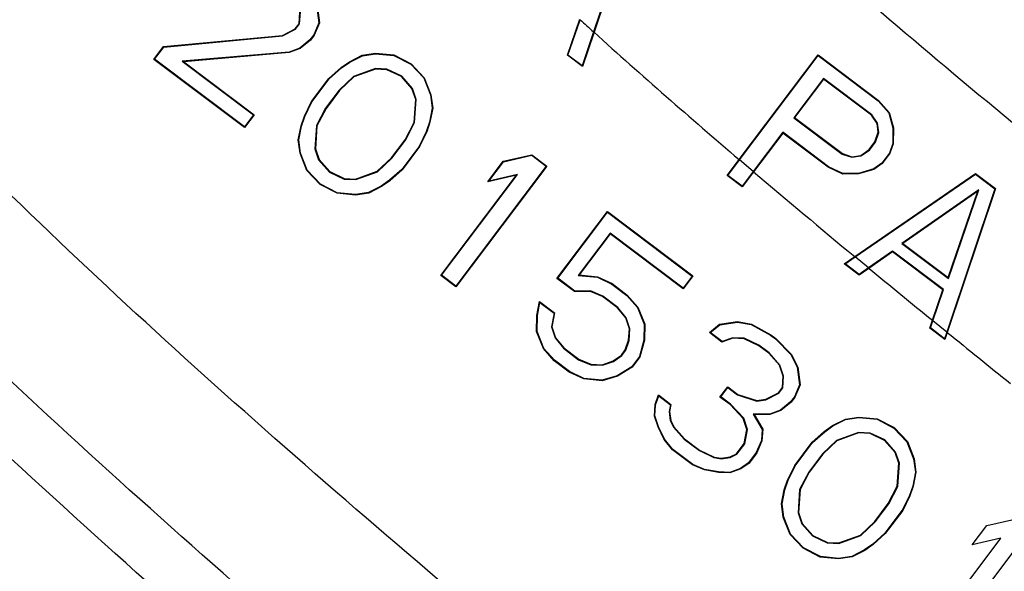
# Model space of a CAD drawing. Header units: inches. Extents: x 0 to 34, y 0 to 22.
# Tile 109 of 164: x 24.507 to 24.995, y 6.8 to 7.073. Entities that reach past the tile are written whole.
import ezdxf

# ---------------------------------------------------------------- set-up
doc = ezdxf.new("R2010")
doc.units = ezdxf.units.IN
doc.header["$LTSCALE"] = 1.87
doc.header["$MEASUREMENT"] = 0
doc.layers.get('0').update_dxf_attribs({"linetype": 'CONTINUOUS'})
doc.styles.get("Standard").update_dxf_attribs({"font": 'txt', "width": 0.8})
doc.dimstyles.new('DIMSTYLE_1', dxfattribs={"dimtxt": 0.14, "dimasz": 0.156, "dimexe": 0.125, "dimexo": 0.0625, "dimgap": 0.07, "dimtad": 0, "dimtih": 1, "dimtoh": 1, "dimlfac": 4, "dimzin": 4, "dimdsep": 46, "dimtxsty": 'Standard', "dimblk": '_FILLED', "dimblk1": '_FILLED', "dimblk2": '_FILLED', "dimcen": 0.09, "dimadec": 0, "dimazin": 0, "dimtp": 0.001, "dimtm": 0.001, "dimtfac": 1, "dimtofl": 0, "dimtmove": 0, "dimatfit": 3, "dimldrblk": '_FILLED', "dimfxl": 0, "dimtolj": 1, "dimtzin": 4, "dimarcsym": 0})

# ---------------------------------------------------------------- blocks, each defined once
blk = doc.blocks.new('_FILLED')
at = {"color": 0, "linetype": 'ByBlock'}
blk.add_solid([(0, 0), (-1, 0.2003), (-1, -0.2003)], dxfattribs=at)
blk = doc.blocks.new('*D16')
at = {"color": 2, "linetype": 'Continuous'}
for p, q in [((22.43094, 6.98425), (25.70268, 9.21015)), ((25.59933, 9.13984), (26.51153, 7.79903)), ((27.61423, 6.17822), (26.8449, 7.30903)), ((24.44583, 4.02264), (27.71758, 6.24853))]:
    blk.add_line(p, q, dxfattribs=at)
at = {"color": 2, "linetype": 'Continuous', "xscale": 0.156, "yscale": 0.156, "zscale": 0.156}
for p, rotation in [((25.59933, 9.13984), 124.2289551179), ((27.61423, 6.17822), 304.2289551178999)]:
    blk.add_blockref('_FILLED', p, dxfattribs=dict(at, rotation=rotation))
at = {"color": 2, "linetype": 'Continuous', "insert": (26.49478, 7.72903), "char_height": 0.14, "width": 0.784, "attachment_point": 2, "line_spacing_factor": 0.9}
blk.add_mtext('14.33\\P[363,9]', dxfattribs=at)

msp = doc.modelspace()

# ---------------------------------------------------------------- linework, layer by layer
at = {"color": 7, "linetype": 'Continuous'}
for p, q in [((24.81065, 7.12495), (24.79131, 7.06736)), ((24.81096, 7.12504), (24.79152, 7.06716)), ((24.65398, 7.08056), (24.65512, 7.07181)), ((24.65424, 7.08063), (24.65539, 7.07177)), ((24.64531, 7.07138), (24.64569, 7.07708)), ((24.64556, 7.07128), (24.64596, 7.07711)), ((24.64338, 7.06883), (24.64531, 7.07138)), ((24.64356, 7.06862), (24.64556, 7.07128)), ((24.65512, 7.07181), (24.65256, 7.06587)), ((24.65539, 7.07177), (24.65279, 7.06573)), ((24.7783, 7.05574), (24.78442, 7.0736)), ((24.77861, 7.05584), (24.78464, 7.07341)), ((24.5781, 7.06008), (24.63705, 7.06561)), ((24.57824, 7.05983), (24.63712, 7.06535)), ((24.63705, 7.06561), (24.64338, 7.06883)), ((24.63712, 7.06535), (24.64356, 7.06862)), ((24.65256, 7.06587), (24.65068, 7.06337)), ((24.65279, 7.06573), (24.65087, 7.06318)), ((24.79131, 7.06736), (24.78566, 7.05053)), ((24.79152, 7.06716), (24.78579, 7.0501)), ((24.79152, 7.06716), (24.79131, 7.06736)), ((24.5733, 7.05371), (24.5781, 7.06008)), ((24.57366, 7.05376), (24.57824, 7.05983)), ((24.65068, 7.06337), (24.64565, 7.05926)), ((24.65087, 7.06318), (24.64578, 7.05903)), ((24.64035, 7.05734), (24.58738, 7.05276)), ((24.64041, 7.05708), (24.58808, 7.05256)), ((24.64565, 7.05926), (24.64035, 7.05734)), ((24.64578, 7.05903), (24.64041, 7.05708)), ((24.67026, 7.05257), (24.6766, 7.05579)), ((24.6704, 7.05234), (24.67668, 7.05553)), ((24.6766, 7.05579), (24.68322, 7.05679)), ((24.67668, 7.05553), (24.68323, 7.05653)), ((24.68322, 7.05679), (24.69234, 7.05591)), ((24.68323, 7.05653), (24.69227, 7.05565)), ((24.69227, 7.05565), (24.70063, 7.05133)), ((24.69234, 7.05591), (24.70079, 7.05154)), ((24.7783, 7.05574), (24.77861, 7.05584)), ((24.78579, 7.0501), (24.7783, 7.05574)), ((24.78566, 7.05053), (24.77861, 7.05584)), ((24.86353, 7.00398), (24.90268, 7.05593)), ((24.86373, 7.00381), (24.90273, 7.05556)), ((24.90268, 7.05593), (24.90273, 7.05556)), ((24.90268, 7.05593), (24.93263, 7.03336)), ((24.90273, 7.05556), (24.93245, 7.03317)), ((24.61822, 7.01985), (24.5733, 7.05371)), ((24.61817, 7.02022), (24.57366, 7.05376)), ((24.58738, 7.05276), (24.62266, 7.02618)), ((24.58808, 7.05256), (24.62302, 7.02623)), ((24.66613, 7.04969), (24.67026, 7.05257)), ((24.6663, 7.04948), (24.6704, 7.05234)), ((24.70063, 7.05133), (24.70709, 7.04448)), ((24.70079, 7.05154), (24.70732, 7.04463)), ((24.78579, 7.0501), (24.78566, 7.05053)), ((24.66008, 7.04425), (24.66613, 7.04969)), ((24.66028, 7.04408), (24.6663, 7.04948)), ((24.67223, 7.04521), (24.66517, 7.03845)), ((24.67237, 7.04498), (24.66536, 7.03828)), ((24.68309, 7.04913), (24.67223, 7.04521)), ((24.68313, 7.04887), (24.67237, 7.04498)), ((24.68886, 7.04886), (24.68309, 7.04913)), ((24.68879, 7.0486), (24.68313, 7.04887)), ((24.69599, 7.04517), (24.68879, 7.0486)), ((24.69615, 7.04538), (24.68886, 7.04886)), ((24.70127, 7.03919), (24.69599, 7.04517)), ((24.7015, 7.03933), (24.69615, 7.04538)), ((24.65144, 7.03278), (24.66008, 7.04425)), ((24.65167, 7.03265), (24.66028, 7.04408)), ((24.70709, 7.04448), (24.71042, 7.03604)), ((24.70732, 7.04463), (24.71068, 7.0361)), ((24.90531, 7.04428), (24.89059, 7.02475)), ((24.90536, 7.04391), (24.89096, 7.0248)), ((24.92926, 7.02623), (24.90531, 7.04428)), ((24.92907, 7.02605), (24.90536, 7.04391)), ((24.66517, 7.03845), (24.65842, 7.0295)), ((24.66536, 7.03828), (24.65864, 7.02936)), ((24.70309, 7.03382), (24.70127, 7.03919)), ((24.70336, 7.03386), (24.7015, 7.03933)), ((24.71042, 7.03604), (24.71128, 7.02947)), ((24.71068, 7.0361), (24.71154, 7.02946)), ((24.64789, 7.02547), (24.65144, 7.03278)), ((24.64813, 7.02537), (24.65167, 7.03265)), ((24.70232, 7.02242), (24.70309, 7.03382)), ((24.70258, 7.02234), (24.70336, 7.03386)), ((24.93263, 7.03336), (24.93245, 7.03317)), ((24.93245, 7.03317), (24.93767, 7.02725)), ((24.93263, 7.03336), (24.93791, 7.02738)), ((24.62266, 7.02618), (24.61817, 7.02022)), ((24.62302, 7.02623), (24.61822, 7.01985)), ((24.64625, 7.02071), (24.64789, 7.02547)), ((24.64651, 7.02064), (24.64813, 7.02537)), ((24.65842, 7.0295), (24.65387, 7.02084)), ((24.65864, 7.02936), (24.65413, 7.02077)), ((24.71128, 7.02947), (24.70994, 7.02255)), ((24.71154, 7.02946), (24.71019, 7.02248)), ((24.93186, 7.02195), (24.92907, 7.02605)), ((24.93211, 7.02205), (24.92926, 7.02623)), ((24.93791, 7.02738), (24.93767, 7.02725)), ((24.93767, 7.02725), (24.93975, 7.01976)), ((24.93791, 7.02738), (24.94002, 7.0198)), ((24.64491, 7.01373), (24.64625, 7.02071)), ((24.64517, 7.01372), (24.64651, 7.02064)), ((24.65387, 7.02084), (24.65309, 7.00933)), ((24.65413, 7.02077), (24.65336, 7.00936)), ((24.69781, 7.01383), (24.70232, 7.02242)), ((24.69803, 7.01369), (24.70258, 7.02234)), ((24.70994, 7.02255), (24.70832, 7.01782)), ((24.71019, 7.02248), (24.70856, 7.01771)), ((24.89059, 7.02475), (24.91454, 7.0067)), ((24.89096, 7.0248), (24.91467, 7.00693)), ((24.93243, 7.01752), (24.93186, 7.02195)), ((24.9327, 7.01749), (24.93211, 7.02205)), ((24.70832, 7.01782), (24.70478, 7.01054)), ((24.70856, 7.01771), (24.70501, 7.0104)), ((24.88514, 7.01752), (24.87048, 6.99805)), ((24.8852, 7.01715), (24.87068, 6.99788)), ((24.8852, 7.01715), (24.88514, 7.01752)), ((24.90779, 7.00045), (24.88514, 7.01752)), ((24.90766, 7.00022), (24.8852, 7.01715)), ((24.9308, 7.01276), (24.93243, 7.01752)), ((24.93103, 7.01263), (24.9327, 7.01749)), ((24.93975, 7.01976), (24.93966, 7.01193)), ((24.94002, 7.0198), (24.93975, 7.01976)), ((24.94002, 7.0198), (24.93992, 7.01188)), ((24.64577, 7.00709), (24.64491, 7.01373)), ((24.64603, 7.00715), (24.64517, 7.01372)), ((24.69109, 7.00491), (24.69781, 7.01383)), ((24.69128, 7.00473), (24.69803, 7.01369)), ((24.92792, 7.00893), (24.9308, 7.01276)), ((24.9281, 7.00874), (24.93103, 7.01263)), ((24.93966, 7.01193), (24.93805, 7.00724)), ((24.93992, 7.01188), (24.93828, 7.00712)), ((24.93992, 7.01188), (24.93966, 7.01193)), ((24.64913, 6.99856), (24.64577, 7.00709)), ((24.64935, 6.9987), (24.64603, 7.00715)), ((24.65309, 7.00933), (24.65495, 7.00386)), ((24.65336, 7.00936), (24.65518, 7.00399)), ((24.70478, 7.01054), (24.69617, 6.99911)), ((24.70501, 7.0104), (24.69636, 6.99893)), ((24.74648, 7.00313), (24.76069, 7.00641)), ((24.74663, 7.00289), (24.76063, 7.00612)), ((24.76063, 7.00612), (24.76781, 7.00071)), ((24.76069, 7.00641), (24.76818, 7.00076)), ((24.91454, 7.0067), (24.91935, 7.00512)), ((24.91467, 7.00693), (24.91937, 7.00538)), ((24.91937, 7.00538), (24.92379, 7.00605)), ((24.92379, 7.00605), (24.92792, 7.00893)), ((24.92389, 7.0058), (24.9281, 7.00874)), ((24.93805, 7.00724), (24.93426, 7.00221)), ((24.93828, 7.00712), (24.93444, 7.00202)), ((24.93828, 7.00712), (24.93805, 7.00724)), ((24.65495, 7.00386), (24.6603, 6.9978)), ((24.65518, 7.00399), (24.66046, 6.99802)), ((24.68408, 6.9982), (24.69109, 7.00491)), ((24.68422, 6.99798), (24.69128, 7.00473)), ((24.7388, 6.99293), (24.74648, 7.00313)), ((24.73944, 6.99335), (24.74663, 7.00289)), ((24.85754, 6.99603), (24.86353, 7.00398)), ((24.85791, 6.99608), (24.86373, 7.00381)), ((24.86353, 7.00398), (24.86373, 7.00381)), ((24.87048, 6.99805), (24.86373, 7.00381)), ((24.91935, 7.00512), (24.92389, 7.0058)), ((24.93426, 7.00221), (24.9302, 6.99937)), ((24.93444, 7.00202), (24.93031, 6.99914)), ((24.93444, 7.00202), (24.93426, 7.00221)), ((24.65566, 6.99164), (24.64913, 6.99856)), ((24.65582, 6.99186), (24.64935, 6.9987)), ((24.6603, 6.9978), (24.66759, 6.99433)), ((24.66046, 6.99802), (24.66766, 6.99459)), ((24.67332, 6.99432), (24.68408, 6.9982)), ((24.67336, 6.99405), (24.68422, 6.99798)), ((24.69617, 6.99911), (24.69015, 6.99371)), ((24.69636, 6.99893), (24.69031, 6.9935)), ((24.71555, 6.94651), (24.75301, 6.99621)), ((24.71592, 6.94656), (24.75365, 6.99663)), ((24.76781, 7.00071), (24.72299, 6.94123)), ((24.76818, 7.00076), (24.72304, 6.94087)), ((24.75301, 6.99621), (24.7388, 6.99293)), ((24.75365, 6.99663), (24.73944, 6.99335)), ((24.85754, 6.99603), (24.85791, 6.99608)), ((24.86498, 6.99075), (24.85791, 6.99608)), ((24.87048, 6.99805), (24.86498, 6.99075)), ((24.87068, 6.99788), (24.86503, 6.99039)), ((24.87068, 6.99788), (24.87048, 6.99805)), ((24.90766, 7.00022), (24.90779, 7.00045)), ((24.91486, 6.9968), (24.90766, 7.00022)), ((24.91492, 6.99706), (24.90779, 7.00045)), ((24.91486, 6.9968), (24.91492, 6.99706)), ((24.92273, 6.99686), (24.91486, 6.9968)), ((24.92269, 6.99712), (24.91492, 6.99706)), ((24.92077, 6.95589), (24.98067, 6.99716)), ((24.92097, 6.95571), (24.98066, 6.99683)), ((24.9302, 6.99937), (24.92269, 6.99712)), ((24.92273, 6.99686), (24.92269, 6.99712)), ((24.93031, 6.99914), (24.92273, 6.99686)), ((24.93031, 6.99914), (24.9302, 6.99937)), ((24.98067, 6.99716), (24.98066, 6.99683)), ((24.98066, 6.99683), (24.99034, 6.98954)), ((24.98067, 6.99716), (24.99065, 6.98963)), ((24.6641, 6.98728), (24.65566, 6.99164)), ((24.66418, 6.98753), (24.65582, 6.99186)), ((24.66759, 6.99433), (24.67336, 6.99405)), ((24.66766, 6.99459), (24.67332, 6.99432)), ((24.69015, 6.99371), (24.68605, 6.99084)), ((24.69031, 6.9935), (24.68619, 6.99062)), ((24.86503, 6.99039), (24.85754, 6.99603)), ((24.67322, 6.9864), (24.6641, 6.98728)), ((24.67322, 6.98666), (24.66418, 6.98753)), ((24.67977, 6.98765), (24.67322, 6.98666)), ((24.67985, 6.9874), (24.67322, 6.9864)), ((24.68605, 6.99084), (24.67977, 6.98765)), ((24.68619, 6.99062), (24.67985, 6.9874)), ((24.86503, 6.99039), (24.86498, 6.99075)), ((24.98233, 6.98897), (24.94421, 6.96236)), ((24.98182, 6.9883), (24.94466, 6.96235)), ((24.99034, 6.98954), (24.96646, 6.91842)), ((24.99065, 6.98963), (24.96667, 6.91824)), ((24.96712, 6.94542), (24.98182, 6.9883)), ((24.96725, 6.945), (24.98233, 6.98897)), ((24.99065, 6.98963), (24.99034, 6.98954)), ((24.77316, 6.94506), (24.79813, 6.9782)), ((24.77352, 6.94511), (24.79818, 6.97783)), ((24.79813, 6.9782), (24.84055, 6.94622)), ((24.79818, 6.97783), (24.84019, 6.94617)), ((24.79951, 6.96749), (24.78371, 6.94652)), ((24.79956, 6.96712), (24.7842, 6.94673)), ((24.8357, 6.94022), (24.79951, 6.96749)), ((24.83575, 6.93985), (24.79956, 6.96712)), ((24.94421, 6.96236), (24.96725, 6.945)), ((24.94466, 6.96235), (24.96712, 6.94542)), ((24.93958, 6.95852), (24.92765, 6.95019)), ((24.93957, 6.95819), (24.92786, 6.95002)), ((24.93957, 6.95819), (24.93958, 6.95852)), ((24.96453, 6.93939), (24.93957, 6.95819)), ((24.96484, 6.93948), (24.93958, 6.95852)), ((24.91557, 6.9523), (24.92077, 6.95589)), ((24.91557, 6.9523), (24.91601, 6.95229)), ((24.92305, 6.94666), (24.91557, 6.9523)), ((24.91601, 6.95229), (24.92097, 6.95571)), ((24.92306, 6.94699), (24.91601, 6.95229)), ((24.92077, 6.95589), (24.92097, 6.95571)), ((24.92765, 6.95019), (24.92097, 6.95571)), ((24.92786, 6.95002), (24.92305, 6.94666)), ((24.92765, 6.95019), (24.92306, 6.94699)), ((24.92786, 6.95002), (24.92765, 6.95019)), ((24.72304, 6.94087), (24.71555, 6.94651)), ((24.72299, 6.94123), (24.71592, 6.94656)), ((24.78189, 6.93848), (24.77316, 6.94506)), ((24.78198, 6.93874), (24.77352, 6.94511)), ((24.78371, 6.94652), (24.79325, 6.9456)), ((24.7842, 6.94673), (24.79332, 6.94585)), ((24.79325, 6.9456), (24.80038, 6.9422)), ((24.79332, 6.94585), (24.80052, 6.94243)), ((24.80052, 6.94243), (24.80801, 6.93678)), ((24.84019, 6.94617), (24.8357, 6.94022)), ((24.84055, 6.94622), (24.83575, 6.93985)), ((24.92305, 6.94666), (24.92306, 6.94699)), ((24.78976, 6.93854), (24.78189, 6.93848)), ((24.78982, 6.9388), (24.78198, 6.93874)), ((24.79572, 6.93605), (24.78976, 6.93854)), ((24.79585, 6.93628), (24.78982, 6.9388)), ((24.80038, 6.9422), (24.80783, 6.93659)), ((24.95933, 6.92422), (24.96453, 6.93939)), ((24.95954, 6.92404), (24.96484, 6.93948)), ((24.96453, 6.93939), (24.96484, 6.93948)), ((24.76317, 6.92661), (24.76451, 6.93359)), ((24.76343, 6.92659), (24.76469, 6.93313)), ((24.76451, 6.93359), (24.772, 6.92795)), ((24.76469, 6.93313), (24.77171, 6.92784)), ((24.8032, 6.93041), (24.79572, 6.93605)), ((24.80339, 6.9306), (24.79585, 6.93628)), ((24.80783, 6.93659), (24.81306, 6.93067)), ((24.80801, 6.93678), (24.81328, 6.93081)), ((24.77171, 6.92784), (24.77039, 6.92095)), ((24.772, 6.92795), (24.77066, 6.92097)), ((24.80723, 6.92538), (24.8032, 6.93041)), ((24.80747, 6.9255), (24.80339, 6.9306)), ((24.81306, 6.93067), (24.81638, 6.92224)), ((24.81328, 6.93081), (24.81664, 6.92228)), ((24.76307, 6.91869), (24.76317, 6.92661)), ((24.76333, 6.91874), (24.76343, 6.92659)), ((24.80906, 6.92001), (24.80723, 6.92538)), ((24.80932, 6.92004), (24.80747, 6.9255)), ((24.8538, 6.92226), (24.86263, 6.92359)), ((24.85391, 6.92201), (24.86263, 6.92333)), ((24.86263, 6.92359), (24.86954, 6.92238)), ((24.86263, 6.92333), (24.86945, 6.92213)), ((24.95799, 6.92033), (24.95933, 6.92422)), ((24.9583, 6.92043), (24.95954, 6.92404)), ((24.95933, 6.92422), (24.95954, 6.92404)), ((24.96646, 6.91842), (24.95954, 6.92404)), ((24.76643, 6.91017), (24.76307, 6.91869)), ((24.76666, 6.91031), (24.76333, 6.91874)), ((24.77039, 6.92095), (24.77225, 6.91547)), ((24.77066, 6.92097), (24.77248, 6.9156)), ((24.80867, 6.9143), (24.80906, 6.92001)), ((24.80893, 6.91425), (24.80932, 6.92004)), ((24.81638, 6.92224), (24.81628, 6.9144)), ((24.81664, 6.92228), (24.81654, 6.91436)), ((24.84871, 6.9181), (24.8538, 6.92226)), ((24.85495, 6.9134), (24.84871, 6.9181)), ((24.84913, 6.91811), (24.85391, 6.92201)), ((24.85499, 6.91369), (24.84913, 6.91811)), ((24.86945, 6.92213), (24.8791, 6.91685)), ((24.86954, 6.92238), (24.87924, 6.91707)), ((24.95799, 6.92033), (24.9583, 6.92043)), ((24.96548, 6.91469), (24.95799, 6.92033)), ((24.96535, 6.91512), (24.9583, 6.92043)), ((24.96646, 6.91842), (24.96535, 6.91512)), ((24.96667, 6.91824), (24.96548, 6.91469)), ((24.96667, 6.91824), (24.96646, 6.91842)), ((24.77225, 6.91547), (24.77633, 6.91038)), ((24.77248, 6.9156), (24.77651, 6.91057)), ((24.80704, 6.90954), (24.80867, 6.9143)), ((24.80727, 6.90942), (24.80893, 6.91425)), ((24.81628, 6.9144), (24.814, 6.90623)), ((24.81654, 6.91436), (24.81424, 6.90611)), ((24.86032, 6.91534), (24.85495, 6.9134)), ((24.86028, 6.91561), (24.85499, 6.91369)), ((24.86605, 6.91533), (24.86028, 6.91561)), ((24.86599, 6.91507), (24.86032, 6.91534)), ((24.87319, 6.91164), (24.86599, 6.91507)), ((24.87332, 6.91187), (24.86605, 6.91533)), ((24.8791, 6.91685), (24.88156, 6.915)), ((24.87924, 6.91707), (24.88173, 6.91519)), ((24.88156, 6.915), (24.88929, 6.90718)), ((24.88173, 6.91519), (24.88951, 6.90734)), ((24.96548, 6.91469), (24.96535, 6.91512)), ((24.77171, 6.90419), (24.76643, 6.91017)), ((24.77189, 6.90439), (24.76666, 6.91031)), ((24.77633, 6.91038), (24.78387, 6.9047)), ((24.77651, 6.91057), (24.784, 6.90492)), ((24.80512, 6.90699), (24.80704, 6.90954)), ((24.8053, 6.9068), (24.80727, 6.90942)), ((24.87818, 6.90788), (24.87319, 6.91164)), ((24.87836, 6.90807), (24.87332, 6.91187)), ((24.77919, 6.89855), (24.77171, 6.90419)), ((24.77933, 6.89878), (24.77189, 6.90439)), ((24.78387, 6.9047), (24.78989, 6.90218)), ((24.784, 6.90492), (24.78995, 6.90244)), ((24.79561, 6.90216), (24.80099, 6.90411)), ((24.79565, 6.9019), (24.80111, 6.90387)), ((24.80099, 6.90411), (24.80512, 6.90699)), ((24.80111, 6.90387), (24.8053, 6.9068)), ((24.814, 6.90623), (24.81022, 6.90121)), ((24.81424, 6.90611), (24.8104, 6.90101)), ((24.88346, 6.9019), (24.87818, 6.90788)), ((24.88369, 6.90204), (24.87836, 6.90807)), ((24.88929, 6.90718), (24.89232, 6.90095)), ((24.88951, 6.90734), (24.89258, 6.90103)), ((24.78639, 6.89512), (24.77919, 6.89855)), ((24.78647, 6.89538), (24.77933, 6.89878)), ((24.78989, 6.90218), (24.79565, 6.9019)), ((24.78995, 6.90244), (24.79561, 6.90216)), ((24.81022, 6.90121), (24.80299, 6.89676)), ((24.8104, 6.90101), (24.8031, 6.89652)), ((24.88528, 6.89653), (24.88346, 6.9019)), ((24.88555, 6.89657), (24.88369, 6.90204)), ((24.89232, 6.90095), (24.89346, 6.89221)), ((24.89258, 6.90103), (24.89373, 6.89217)), ((24.79551, 6.89425), (24.78639, 6.89512)), ((24.79549, 6.89451), (24.78647, 6.89538)), ((24.80299, 6.89676), (24.79549, 6.89451)), ((24.8031, 6.89652), (24.79551, 6.89425)), ((24.8849, 6.89083), (24.88528, 6.89653)), ((24.88515, 6.89074), (24.88555, 6.89657)), ((24.85398, 6.88615), (24.85782, 6.89125)), ((24.85435, 6.88621), (24.85787, 6.89089)), ((24.85782, 6.89125), (24.86281, 6.88749)), ((24.85787, 6.89089), (24.86269, 6.88726)), ((24.88297, 6.88828), (24.8849, 6.89083)), ((24.88315, 6.88808), (24.88515, 6.89074)), ((24.89346, 6.89221), (24.89091, 6.88626)), ((24.89373, 6.89217), (24.89113, 6.88613)), ((24.82182, 6.88242), (24.82345, 6.88718)), ((24.82208, 6.88237), (24.82358, 6.88676)), ((24.82345, 6.88718), (24.82969, 6.88248)), ((24.82358, 6.88676), (24.8294, 6.88237)), ((24.85897, 6.88239), (24.85398, 6.88615)), ((24.85915, 6.88259), (24.85435, 6.88621)), ((24.86269, 6.88726), (24.8722, 6.88413)), ((24.86281, 6.88749), (24.87222, 6.8844)), ((24.8722, 6.88413), (24.87672, 6.88481)), ((24.87222, 6.8844), (24.87664, 6.88507)), ((24.87664, 6.88507), (24.88297, 6.88828)), ((24.87672, 6.88481), (24.88315, 6.88808)), ((24.88902, 6.88376), (24.88399, 6.87966)), ((24.89091, 6.88626), (24.88902, 6.88376)), ((24.89113, 6.88613), (24.88921, 6.88358)), ((24.82143, 6.87671), (24.82182, 6.88242)), ((24.8217, 6.87675), (24.82208, 6.88237)), ((24.8294, 6.88237), (24.82875, 6.879)), ((24.82875, 6.879), (24.82934, 6.87449)), ((24.82969, 6.88248), (24.82902, 6.87899)), ((24.82902, 6.87899), (24.82959, 6.87456)), ((24.8655, 6.87548), (24.85897, 6.88239)), ((24.86573, 6.87562), (24.85915, 6.88259)), ((24.88399, 6.87966), (24.8787, 6.87774)), ((24.88413, 6.87942), (24.87875, 6.87748)), ((24.88921, 6.88358), (24.88413, 6.87942)), ((24.82326, 6.87134), (24.82143, 6.87671)), ((24.8235, 6.87144), (24.8217, 6.87675)), ((24.82934, 6.87449), (24.83091, 6.87126)), ((24.82959, 6.87456), (24.83113, 6.87141)), ((24.86732, 6.87011), (24.8655, 6.87548)), ((24.86759, 6.87013), (24.86573, 6.87562)), ((24.8787, 6.87774), (24.87042, 6.87768)), ((24.87042, 6.87768), (24.87493, 6.87011)), ((24.87875, 6.87748), (24.87088, 6.87742)), ((24.87088, 6.87742), (24.87519, 6.87017)), ((24.90985, 6.87202), (24.91619, 6.87524)), ((24.90999, 6.8718), (24.91627, 6.87499)), ((24.91619, 6.87524), (24.92281, 6.87624)), ((24.91627, 6.87499), (24.92282, 6.87598)), ((24.92281, 6.87624), (24.93194, 6.87536)), ((24.92282, 6.87598), (24.93186, 6.87511)), ((24.93186, 6.87511), (24.94022, 6.87079)), ((24.93194, 6.87536), (24.94038, 6.871)), ((24.82633, 6.86503), (24.82326, 6.87134)), ((24.82655, 6.86518), (24.8235, 6.87144)), ((24.83091, 6.87126), (24.83623, 6.86524)), ((24.83113, 6.87141), (24.83641, 6.86543)), ((24.86598, 6.86313), (24.86732, 6.87011)), ((24.86622, 6.86302), (24.86759, 6.87013)), ((24.87493, 6.87011), (24.87455, 6.86453)), ((24.87519, 6.87017), (24.87481, 6.86446)), ((24.89967, 6.86371), (24.90572, 6.86914)), ((24.90572, 6.86914), (24.90985, 6.87202)), ((24.90589, 6.86894), (24.90999, 6.8718)), ((24.94022, 6.87079), (24.94668, 6.86394)), ((24.94038, 6.871), (24.94691, 6.86408)), ((24.83036, 6.86), (24.82633, 6.86503)), ((24.83054, 6.86019), (24.82655, 6.86518)), ((24.83623, 6.86524), (24.84376, 6.85956)), ((24.83641, 6.86543), (24.84389, 6.85979)), ((24.87455, 6.86453), (24.87199, 6.85856)), ((24.87481, 6.86446), (24.87222, 6.85843)), ((24.89987, 6.86353), (24.90589, 6.86894)), ((24.91182, 6.86467), (24.90476, 6.85791)), ((24.91196, 6.86444), (24.90495, 6.85773)), ((24.92268, 6.86859), (24.91182, 6.86467)), ((24.92272, 6.86832), (24.91196, 6.86444)), ((24.92845, 6.86831), (24.92268, 6.86859)), ((24.92838, 6.86805), (24.92272, 6.86832)), ((24.93558, 6.86463), (24.92838, 6.86805)), ((24.93574, 6.86484), (24.92845, 6.86831)), ((24.94086, 6.85865), (24.93558, 6.86463)), ((24.94109, 6.85878), (24.93574, 6.86484)), ((24.84034, 6.85247), (24.83036, 6.86)), ((24.84047, 6.8527), (24.83054, 6.86019)), ((24.84376, 6.85956), (24.85101, 6.85611)), ((24.84389, 6.85979), (24.85109, 6.85636)), ((24.86213, 6.85803), (24.86598, 6.86313)), ((24.86231, 6.85783), (24.86622, 6.86302)), ((24.89103, 6.85224), (24.89967, 6.86371)), ((24.89126, 6.8521), (24.89987, 6.86353)), ((24.94668, 6.86394), (24.95001, 6.85549)), ((24.94691, 6.86408), (24.95027, 6.85556)), ((24.85101, 6.85611), (24.85455, 6.85549)), ((24.85109, 6.85636), (24.85455, 6.85575)), ((24.85455, 6.85575), (24.85897, 6.85642)), ((24.85455, 6.85549), (24.85905, 6.85617)), ((24.85897, 6.85642), (24.86213, 6.85803)), ((24.85905, 6.85617), (24.86231, 6.85783)), ((24.87199, 6.85856), (24.86819, 6.85352)), ((24.87222, 6.85843), (24.86837, 6.85333)), ((24.90476, 6.85791), (24.89801, 6.84895)), ((24.90495, 6.85773), (24.89823, 6.84881)), ((24.94268, 6.85328), (24.94086, 6.85865)), ((24.94295, 6.85331), (24.94109, 6.85878)), ((24.95001, 6.85549), (24.95087, 6.84892)), ((24.95027, 6.85556), (24.95113, 6.84891)), ((24.84629, 6.84999), (24.84034, 6.85247)), ((24.84637, 6.85024), (24.84047, 6.8527)), ((24.8532, 6.84878), (24.84629, 6.84999)), ((24.85323, 6.84904), (24.84637, 6.85024)), ((24.86412, 6.85068), (24.85883, 6.84877)), ((24.86425, 6.85045), (24.85887, 6.8485)), ((24.86819, 6.85352), (24.86412, 6.85068)), ((24.86837, 6.85333), (24.86425, 6.85045)), ((24.88748, 6.84493), (24.89103, 6.85224)), ((24.88772, 6.84483), (24.89126, 6.8521)), ((24.94191, 6.84187), (24.94268, 6.85328)), ((24.94217, 6.8418), (24.94295, 6.85331)), ((24.85887, 6.8485), (24.8532, 6.84878)), ((24.85883, 6.84877), (24.85323, 6.84904)), ((24.88584, 6.84016), (24.88748, 6.84493)), ((24.8861, 6.8401), (24.88772, 6.84483)), ((24.89801, 6.84895), (24.89346, 6.8403)), ((24.89823, 6.84881), (24.89372, 6.84023)), ((24.95087, 6.84892), (24.94953, 6.842)), ((24.95113, 6.84891), (24.94978, 6.84193)), ((24.8845, 6.83319), (24.88584, 6.84016)), ((24.88476, 6.83318), (24.8861, 6.8401)), ((24.89346, 6.8403), (24.89268, 6.82878)), ((24.89372, 6.84023), (24.89295, 6.82882)), ((24.9374, 6.83328), (24.94191, 6.84187)), ((24.93762, 6.83315), (24.94217, 6.8418)), ((24.94953, 6.842), (24.94791, 6.83727)), ((24.94978, 6.84193), (24.94815, 6.83717)), ((24.94791, 6.83727), (24.94437, 6.83)), ((24.94815, 6.83717), (24.9446, 6.82986)), ((24.88536, 6.82654), (24.8845, 6.83319)), ((24.88562, 6.82661), (24.88476, 6.83318)), ((24.93068, 6.82436), (24.9374, 6.83328)), ((24.93087, 6.82419), (24.93762, 6.83315)), ((24.88872, 6.81802), (24.88536, 6.82654)), ((24.88895, 6.81816), (24.88562, 6.82661)), ((24.89268, 6.82878), (24.89454, 6.82332)), ((24.89295, 6.82882), (24.89477, 6.82345)), ((24.94437, 6.83), (24.93576, 6.81857)), ((24.9446, 6.82986), (24.93595, 6.81839)), ((24.98622, 6.82235), (25.00022, 6.82558)), ((24.89454, 6.82332), (24.89989, 6.81726)), ((24.89477, 6.82345), (24.90005, 6.81747)), ((24.92367, 6.81766), (24.93068, 6.82436)), ((24.92381, 6.81743), (24.93087, 6.82419)), ((24.97903, 6.8128), (24.98622, 6.82235)), ((24.89525, 6.8111), (24.88872, 6.81802)), ((24.89541, 6.81131), (24.88895, 6.81816)), ((24.89989, 6.81726), (24.90718, 6.81379)), ((24.90005, 6.81747), (24.90725, 6.81404)), ((24.91291, 6.81377), (24.92367, 6.81766)), ((24.91295, 6.81351), (24.92381, 6.81743)), ((24.93576, 6.81857), (24.92974, 6.81316)), ((24.93595, 6.81839), (24.92991, 6.81296)), ((24.95551, 6.76602), (24.99324, 6.81608)), ((25.0074, 6.82017), (24.96258, 6.76069)), ((24.99324, 6.81608), (24.97903, 6.8128)), ((24.90369, 6.80673), (24.89525, 6.8111)), ((24.90377, 6.80699), (24.89541, 6.81131)), ((24.90718, 6.81379), (24.91295, 6.81351)), ((24.90725, 6.81404), (24.91291, 6.81377)), ((24.92974, 6.81316), (24.92564, 6.8103)), ((24.92991, 6.81296), (24.92578, 6.81007)), ((24.91281, 6.80585), (24.90369, 6.80673)), ((24.91281, 6.80612), (24.90377, 6.80699)), ((24.91936, 6.80711), (24.91281, 6.80612)), ((24.91944, 6.80686), (24.91281, 6.80585)), ((24.92564, 6.8103), (24.91936, 6.80711)), ((24.92578, 6.81007), (24.91944, 6.80686))]:
    msp.add_line(p, q, dxfattribs=at)
for centre, radius, start, end in [((26.70765, 9.18662), 2.85721, 227.69794, 227.8786), ((27.14766, 9.67966), 3.51803, 227.95346, 229.51377), ((28.13218, 10.83671), 5.03726, 229.64845, 230.39195), ((29.34523, 12.30535), 6.94209, 230.482376, 230.818201), ((31.05213, 14.40351), 9.64687, 230.889213, 231.128393)]:
    msp.add_arc(centre, radius, start, end, dxfattribs=at)
for points, knots in [([(25.13517, 6.2862), (25.11215, 6.31028), (25.06421, 6.35832), (24.98884, 6.42913), (24.90952, 6.50015), (24.79921, 6.59596), (24.65825, 6.71583), (24.49202, 6.86269), (24.33633, 7.01573), (24.22119, 7.15191), (24.14328, 7.2663), (24.09341, 7.35381), (24.05245, 7.44386), (24.03155, 7.50585), (24.02287, 7.53706)], [0, 0, 0, 0, 0.058947, 0.120056, 0.182986, 0.247342, 0.378609, 0.51042, 0.639785, 0.764662, 0.825196, 0.884489, 0.942669, 1, 1, 1, 1]), ([(25.15882, 6.30814), (25.13585, 6.33185), (25.08806, 6.37914), (25.01303, 6.44882), (24.93419, 6.51867), (24.82471, 6.61282), (24.68498, 6.73057), (24.52029, 6.8748), (24.36606, 7.02503), (24.25188, 7.15867), (24.17451, 7.27092), (24.12492, 7.35675), (24.08408, 7.44509), (24.06315, 7.50592), (24.05442, 7.53656)], [0, 0, 0, 0, 0.059212, 0.12053, 0.183618, 0.24809, 0.37948, 0.511305, 0.640601, 0.765321, 0.825734, 0.884876, 0.942874, 1, 1, 1, 1]), ([(25.21432, 6.3593), (25.19154, 6.38218), (25.14428, 6.42776), (25.0444, 6.51833), (24.91196, 6.63053), (24.7491, 6.76519), (24.58839, 6.90328), (24.43789, 7.0469), (24.3262, 7.17456), (24.25021, 7.28173), (24.20133, 7.36361), (24.16083, 7.44786), (24.13982, 7.50593), (24.13099, 7.53519)], [0, 0, 0, 0, 0.059847, 0.121662, 0.249856, 0.381516, 0.51336, 0.642488, 0.766848, 0.826986, 0.885782, 0.943357, 1, 1, 1, 1]), ([(25.495, 6.61378), (25.45431, 6.65216), (25.36899, 6.72682), (25.23561, 6.83415), (25.09967, 6.94059), (24.96631, 7.04792), (24.8606, 7.14046), (24.78242, 7.21705), (24.72843, 7.2751), (24.67918, 7.33447), (24.63529, 7.39525), (24.59735, 7.45748), (24.57617, 7.50049), (24.56684, 7.52217)], [0, 0, 0, 0, 0.128135, 0.259543, 0.392175, 0.523664, 0.651688, 0.713784, 0.774331, 0.833207, 0.890391, 0.945922, 1, 1, 1, 1])]:
    msp.add_open_spline(points, degree=3, knots=knots, dxfattribs=at)

# ---------------------------------------------------------------- dimensions: what is measured, and where the dimension line sits
at = {"color": 2, "linetype": 'Continuous'}
dim = msp.add_linear_dim(base=(27.61423, 6.17822), p1=(22.37926, 6.9491), p2=(24.39416, 3.98748), angle=304.229, dimstyle='DIMSTYLE_1', dxfattribs=at)
dim.commit()
dim.dimension.update_dxf_attribs({"geometry": '*D16', "text_midpoint": (26.60678, 7.55403), "dimtype": 160})

doc.saveas('drawing.dxf')
